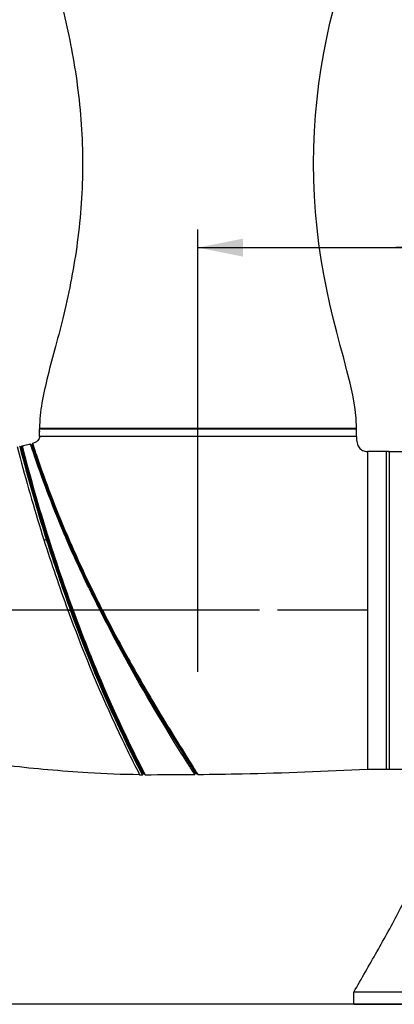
# Model space of a CAD drawing. Header units: millimetres. Extents: x 11 to 407, y 12 to 285.
# Tile 10 of 29: x 138 to 159, y 69 to 124. Entities that reach past the tile are written whole.
import ezdxf

# ---------------------------------------------------------------- set-up
doc = ezdxf.new("R2010")
doc.units = ezdxf.units.MM
doc.header["$LTSCALE"] = 23.1
doc.layers.get('0').update_dxf_attribs({"linetype": 'CONTINUOUS'})
doc.layers.add('02___PRT_ALL_AXES', color=7, linetype='CONTINUOUS')
doc.styles.get("Standard").update_dxf_attribs({"font": 'txt', "width": 0.8})
doc.dimstyles.new('DIMSTYLE_1', dxfattribs={"dimtxt": 2.5, "dimasz": 2.5, "dimexe": 1, "dimexo": 1, "dimtad": 1, "dimlfac": 6.666667, "dimzin": 0, "dimdsep": 46, "dimtxsty": 'Standard', "dimblk": '_FILLED', "dimblk1": '_FILLED', "dimblk2": '_FILLED', "dimcen": 0.09, "dimadec": 0, "dimazin": 0, "dimtp": 0.01, "dimtm": 0.01, "dimtfac": 1, "dimtofl": 0, "dimtmove": 0, "dimatfit": 3, "dimldrblk": '_FILLED', "dimfxl": 0, "dimtolj": 1, "dimtzin": 0, "dimarcsym": 0})

# ---------------------------------------------------------------- blocks, each defined once
blk = doc.blocks.new('_FILLED')
at = {"color": 0, "linetype": 'ByBlock'}
blk.add_solid([(0, 0), (-1, 0.2), (-1, -0.2)], dxfattribs=at)
blk = doc.blocks.new('*D6')
at = {"color": 2, "linetype": 'Continuous'}
for p, q in [((151.759, 140.232), (123.346, 140.232)), ((124.346, 140.232), (124.346, 115.557)), ((124.346, 90.882), (124.346, 115.557)), ((151.759, 90.882), (123.346, 90.882))]:
    blk.add_line(p, q, dxfattribs=at)
at = {"color": 2, "linetype": 'Continuous', "xscale": 2.5, "yscale": 2.5, "zscale": 2.5}
for p, rotation in [((124.346, 140.232), 89.99999986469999), ((124.346, 90.882), 269.9999998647)]:
    blk.add_blockref('_FILLED', p, dxfattribs=dict(at, rotation=rotation))
blk = doc.blocks.new('*D7')
at = {"color": 2, "linetype": 'Continuous'}
for p, q in [((151.759, 90.882), (123.346, 90.882)), ((124.346, 90.882), (124.346, 79.992)), ((124.346, 69.102), (124.346, 79.992)), ((159.876, 69.102), (123.346, 69.102))]:
    blk.add_line(p, q, dxfattribs=at)
at = {"color": 2, "linetype": 'Continuous', "xscale": 2.5, "yscale": 2.5, "zscale": 2.5}
for p, rotation in [((124.346, 90.882), 90), ((124.346, 69.102), 270)]:
    blk.add_blockref('_FILLED', p, dxfattribs=dict(at, rotation=rotation))
blk = doc.blocks.new('*D8')
at = {"color": 2, "linetype": 'Continuous'}
for p, q in [((148.363, 87.486), (148.363, 111.924)), ((170.263, 87.486), (170.263, 111.924)), ((148.363, 110.924), (159.313, 110.924)), ((170.263, 110.924), (159.313, 110.924)), ((159.313, 110.924), (194.408, 110.924))]:
    blk.add_line(p, q, dxfattribs=at)
at = {"color": 2, "linetype": 'Continuous', "xscale": 2.5, "yscale": 2.5, "zscale": 2.5}
for p, rotation in [((148.363, 110.924), 179.9999998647), ((170.263, 110.924), 359.9999998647)]:
    blk.add_blockref('_FILLED', p, dxfattribs=dict(at, rotation=rotation))
blk = doc.blocks.new('*D9')
at = {"color": 2, "linetype": 'Continuous'}
for p, q in [((144.018, 202.857), (107.986, 202.857)), ((108.986, 202.857), (108.986, 146.87)), ((108.986, 90.882), (108.986, 146.87)), ((151.759, 90.882), (107.986, 90.882))]:
    blk.add_line(p, q, dxfattribs=at)
at = {"color": 2, "linetype": 'Continuous', "xscale": 2.5, "yscale": 2.5, "zscale": 2.5}
for p, rotation in [((108.986, 202.857), 90.00000013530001), ((108.986, 90.882), 270.0000001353)]:
    blk.add_blockref('_FILLED', p, dxfattribs=dict(at, rotation=rotation))

msp = doc.modelspace()

# ---------------------------------------------------------------- linework, layer by layer
at = {"color": 7, "linetype": 'Continuous'}
for p, q in [((139.5881, 100.482), (139.5881, 100.752)), ((157.1381, 100.932), (139.5921, 100.932)), ((139.7381, 100.902), (139.7381, 100.932)), ((148.3631, 100.902), (157.1381, 100.902)), ((156.9881, 100.902), (156.9881, 100.932)), ((157.1381, 100.482), (157.1381, 100.902)), ((157.1381, 100.482), (139.5881, 100.482)), ((138.3563, 99.9317), (138.5175, 99.3118)), ((138.491, 99.9473), (138.5473, 99.9091)), ((138.4953, 99.9305), (138.491, 99.9473)), ((138.5548, 99.9101), (138.5473, 99.9091)), ((138.5473, 99.9091), (138.5516, 99.8926)), ((138.5623, 99.911), (138.5548, 99.9101)), ((138.5922, 99.9151), (138.6257, 99.9652)), ((138.6095, 99.8484), (138.5922, 99.9151)), ((138.6257, 99.9652), (138.6432, 99.8974)), ((139.0935, 100.0582), (139.1494, 100.025)), ((139.1495, 100.0249), (139.1494, 100.0251)), ((139.1579, 99.9989), (139.1495, 100.0249)), ((139.1842, 99.9176), (139.1579, 99.9989)), ((139.2099, 100.0949), (139.1777, 100.036)), ((139.2099, 100.0949), (139.1777, 100.036)), ((139.1777, 100.036), (139.1843, 100.0157)), ((139.1788, 100.0314), (139.2554, 99.7006)), ((139.1855, 99.7774), (139.1813, 99.7898)), ((139.1843, 100.0157), (139.2045, 99.9532)), ((139.2047, 99.7189), (139.1855, 99.7774)), ((139.2196, 99.6739), (139.2047, 99.7189)), ((139.2099, 100.0949), (139.2098, 100.0948)), ((139.2099, 100.0949), (139.2212, 100.0601)), ((139.2319, 99.6363), (139.2196, 99.6739)), ((139.2212, 100.0601), (139.2225, 100.0561)), ((139.2225, 100.0561), (139.237, 100.0113)), ((139.2447, 99.7327), (139.2294, 99.7794)), ((139.2586, 99.6905), (139.2447, 99.7327)), ((139.2697, 99.6571), (139.2586, 99.6905)), ((139.2877, 99.6989), (139.2993, 99.6639)), ((158.9381, 99.657), (157.7381, 99.657)), ((157.7381, 99.657), (157.7381, 99.4202)), ((158.7881, 99.657), (158.7881, 82.107)), ((158.9381, 99.657), (158.9381, 82.107)), ((158.9381, 99.627), (158.9681, 99.657)), ((158.9681, 82.107), (158.9681, 99.657)), ((138.5175, 99.3118), (138.5194, 99.3047)), ((139.3075, 99.4091), (139.2944, 99.4482)), ((139.3167, 99.382), (139.3075, 99.4091)), ((139.3565, 99.3971), (139.3465, 99.4268)), ((139.379, 99.3301), (139.3565, 99.3971)), ((157.7381, 99.4202), (157.7381, 82.107)), ((140.0175, 94.7841), (139.9672, 94.7939)), ((140.0621, 94.7926), (140.1008, 94.8195)), ((140.9818, 95.0371), (141.0289, 95.0332)), ((140.9905, 95.0167), (140.9818, 95.0371)), ((141.0289, 95.0332), (141.0201, 95.0538)), ((141.0566, 95.045), (141.0806, 94.9256)), ((141.0952, 95.0802), (141.0567, 95.045)), ((142.4026, 92.1127), (142.4461, 92.0236)), ((142.4473, 92.1343), (142.4889, 92.0495)), ((142.9318, 90.8826), (142.925, 90.8961)), ((142.9318, 90.8826), (142.9719, 90.9029)), ((142.9993, 90.9168), (143.0172, 90.8818)), ((143.0615, 90.9047), (143.0172, 90.8818)), ((143.0439, 90.9394), (143.0615, 90.9047)), ((143.0615, 90.9047), (143.073, 90.882)), ((141.1604, 90.882), (141.3036, 90.882)), ((141.3036, 90.882), (141.3994, 90.8821)), ((141.3994, 90.8821), (141.4474, 90.882)), ((142.9495, 90.8477), (142.9896, 90.8682)), ((143.0172, 90.8818), (142.9891, 90.8807)), ((142.9896, 90.8682), (142.9978, 90.8521)), ((143.0172, 90.8818), (143.0259, 90.8647)), ((143.0259, 90.8647), (143.0289, 90.8589)), ((143.073, 90.882), (143.0287, 90.8592)), ((157.7381, 90.882), (152.7587, 90.882)), ((147.8502, 82.3351), (147.8064, 82.4042)), ((147.8579, 82.3229), (147.8502, 82.3351)), ((147.8573, 82.4491), (147.8627, 82.4406)), ((147.9062, 82.2468), (147.8579, 82.3229)), ((147.8627, 82.4406), (147.9082, 82.3691)), ((147.9214, 82.2228), (147.9062, 82.2468)), ((147.9082, 82.3691), (147.9638, 82.282)), ((147.9113, 82.3754), (147.9679, 82.2868)), ((147.9571, 82.1666), (147.9214, 82.2228)), ((147.9376, 82.3889), (147.9861, 82.313)), ((147.9638, 82.282), (148.0752, 82.1077)), ((147.9679, 82.2868), (148.0783, 82.1145)), ((147.9861, 82.313), (147.992, 82.3038)), ((147.992, 82.3038), (147.9967, 82.2963)), ((147.9967, 82.2963), (148.0953, 82.1423)), ((148.0173, 82.3439), (148.0295, 82.3249)), ((148.0295, 82.3249), (148.0336, 82.3184)), ((148.0336, 82.3184), (148.1411, 82.1499)), ((145.131, 81.7943), (145.1815, 81.7942)), ((145.1815, 81.7942), (145.2825, 81.7942)), ((145.2825, 81.7942), (145.248, 81.8608)), ((145.2825, 81.7942), (145.3099, 81.8392)), ((145.2911, 81.8752), (145.3099, 81.8392)), ((145.3099, 81.8392), (145.3606, 81.8391)), ((145.352, 81.8557), (145.3501, 81.8593)), ((145.3606, 81.8391), (145.352, 81.8557)), ((145.4346, 81.7941), (145.3606, 81.8391)), ((145.3999, 81.861), (145.4346, 81.7941)), ((148.0166, 82.0732), (147.9571, 82.1666)), ((148.0253, 82.0594), (148.0166, 82.0732)), ((148.0964, 81.948), (148.0253, 82.0594)), ((148.0752, 82.1077), (148.0831, 82.0954)), ((148.0783, 82.1145), (148.2872, 81.8443)), ((148.0831, 82.0954), (148.0923, 82.081)), ((148.0923, 82.081), (148.2078, 81.9015)), ((148.0953, 82.1423), (148.1039, 82.1289)), ((148.1469, 81.8693), (148.0964, 81.948)), ((148.1039, 82.1289), (148.24, 81.9174)), ((148.1411, 82.1499), (148.1661, 82.1107)), ((148.1668, 81.8385), (148.1469, 81.8693)), ((148.1661, 82.1107), (148.2517, 81.9774)), ((148.1866, 81.8074), (148.1668, 81.8385)), ((148.1866, 81.8074), (148.2217, 81.88)), ((148.1866, 81.8074), (148.1866, 81.8074)), ((148.1866, 81.8074), (148.1866, 81.8074)), ((148.2078, 81.9015), (148.2217, 81.88)), ((148.24, 81.9174), (148.2872, 81.8443)), ((148.2517, 81.9774), (148.2901, 81.9176)), ((148.3597, 81.8092), (148.2872, 81.8443)), ((148.2901, 81.9176), (148.3102, 81.8861)), ((148.3102, 81.8861), (148.3121, 81.8832)), ((148.3598, 81.8092), (148.3597, 81.8092)), ((157.7381, 82.107), (158.9381, 82.107)), ((158.9381, 82.137), (158.9681, 82.107)), ((183.5381, 69.777), (156.9881, 69.777))]:
    msp.add_line(p, q, dxfattribs=at)
msp.add_lwpolyline([(157.1381, 100.932), (157.1149, 101.4984), (157.0421, 102.1233), (156.9273, 102.7685), (156.78, 103.4318), (156.6112, 104.11), (156.4282, 104.8076), (156.2375, 105.5236), (156.0439, 106.2601), (155.8523, 107.0188), (155.6674, 107.8007), (155.4923, 108.6067), (155.3303, 109.433), (155.1843, 110.2763), (155.0572, 111.1346), (154.9513, 112.0052), (154.8676, 112.8861), (154.8069, 113.7746), (154.77, 114.6685), (154.7576, 115.5661), (154.7705, 116.4637), (154.8079, 117.3571), (154.869, 118.2449), (154.953, 119.1249), (155.0592, 119.9946), (155.1866, 120.8518), (155.3327, 121.694), (155.4947, 122.5191), (155.6698, 123.324), (155.8547, 124.105)], dxfattribs=at)
for centre, radius, start, end in [((232.0307, 123.9544), 96.5713, 194.404671, 197.575252), ((137.6474, 106.7973), 6.9468, 277.56779, 277.81668), ((232.0623, 123.9617), 96.5136, 194.46821, 197.591475), ((137.8014, 105.7123), 5.8059, 278.16298, 278.9924), ((232.235, 124.0143), 96.6491, 194.449692, 197.58194), ((95.2344, 85.2418), 46.2923, 18.31636, 18.47092), ((183.5438, 114.3286), 46.6417, 197.99725, 198.17589), ((184.5609, 114.6598), 47.6811, 197.96506, 198.28662), ((175.3536, 111.5252), 38.0279, 198.21811, 198.5168), ((191.7291, 117.0265), 55.1809, 197.95994, 198.57302), ((192.3342, 117.2233), 55.8964, 198.31642, 198.56524), ((190.3995, 116.562), 53.8217, 198.29836, 198.55549), ((232.6071, 124.1053), 97.3014, 194.766692, 197.546807), ((195.0652, 118.2562), 58.857, 198.703992, 203.234731), ((193.1854, 117.5235), 56.7688, 198.58065, 203.32621), ((194.2878, 117.9483), 57.9794, 198.730551, 203.258127), ((193.2474, 117.5513), 56.7873, 198.58701, 203.30994), ((138.1917, 104.488), 9.8553, 279.58711, 280.37904), ((227.3084, 122.4617), 91.7538, 197.5658, 200.131692), ((227.0895, 122.3703), 91.3824, 197.563903, 200.156006), ((138.2602, 104.1122), 9.4923, 280.66906, 280.94296), ((229.2216, 123.0991), 93.5901, 197.610409, 200.135141), ((227.1021, 122.376), 91.3061, 197.583685, 200.177285), ((228.1911, 122.7486), 92.4118, 197.591234, 200.171553), ((179.9284, 111.6043), 42.3239, 203.07404, 203.32812), ((201.544, 121.0267), 65.8615, 203.245316, 206.053481), ((201.524, 121.0252), 65.8124, 203.251093, 206.06028), ((210.5371, 125.1856), 75.8105, 205.892249, 206.695129), ((207.7732, 123.9664), 72.7489, 205.978685, 207.03196), ((208.0431, 124.1194), 73.0281, 206.071925, 207.042773), ((227.6096, 133.9135), 94.8585, 206.188888, 206.938535), ((189.3362, 114.5631), 52.0974, 206.73269, 207.01894), ((150.4829, 94.697), 8.4598, 206.7999, 207.06501), ((152.7813, 95.8871), 11.0031, 206.93552, 207.13833), ((222.2644, 131.2397), 89.0077, 206.987981, 208.049049), ((216.3158, 128.3318), 82.3423, 207.075851, 208.209656), ((145.4709, 358.7279), 276.9338, 269.992481, 270.561858)]:
    msp.add_arc(centre, radius, start, end, dxfattribs=at)
for points, knots in [([(139.5921, 130.182), (139.5921, 129.7116), (139.6997, 128.7321), (140.0516, 127.2314), (140.4904, 125.6069), (141.1291, 123.165), (141.7835, 119.8094), (142.0688, 115.557), (141.7835, 111.3047), (141.1291, 107.9491), (140.4904, 105.5072), (140.0516, 103.8827), (139.6997, 102.3819), (139.5921, 101.4024), (139.5921, 100.932)], [0, 0, 0, 0, 0.0474897, 0.0988928, 0.1555622, 0.2173561, 0.3537024, 0.5, 0.6462976, 0.7826439, 0.8444378, 0.9011072, 0.9525103, 1, 1, 1, 1]), ([(139.5881, 100.482), (139.5881, 100.4432), (139.5744, 100.3626), (139.5013, 100.2528), (139.3753, 100.1609), (139.2704, 100.1164), (139.2099, 100.0949)], [0, 0, 0, 0, 0.2015822, 0.4119928, 0.6671501, 1, 1, 1, 1]), ([(157.1381, 100.482), (157.1381, 100.364), (157.1542, 100.152), (157.263, 99.8718), (157.4733, 99.6928), (157.6484, 99.6605), (157.7381, 99.657)], [0, 0, 0, 0, 0.3087694, 0.5516992, 0.7652461, 1, 1, 1, 1]), ([(138.5516, 99.8926), (138.6881, 99.3712), (139.1397, 97.6579), (139.6446, 95.959), (140.0175, 94.7841)], [0, 0, 0, 0, 0.3042465, 1, 1, 1, 1]), ([(139.0935, 100.0582), (139.0657, 100.0505), (138.9388, 100.0177), (138.8098, 99.9938), (138.7089, 99.9778)], [0, 0, 0, 0, 0.2200059, 1, 1, 1, 1]), ([(139.1144, 99.9921), (139.1113, 100.0016), (139.1057, 100.0174), (139.1004, 100.0404), (139.0948, 100.0489), (139.0949, 100.0586), (139.0935, 100.0582)], [0, 0, 0, 0, 0.4347741, 0.7474426, 0.9363628, 1, 1, 1, 1]), ([(139.1419, 99.9083), (139.1393, 99.9163), (139.13, 99.9442), (139.1208, 99.9721), (139.1144, 99.9921)], [0, 0, 0, 0, 0.2870627, 1, 1, 1, 1]), ([(142.3367, 92.0806), (142.223, 92.3144), (141.7837, 93.2285), (141.3631, 94.1516), (141.0644, 94.8442)], [0, 0, 0, 0, 0.2563523, 1, 1, 1, 1]), ([(141.0952, 95.0802), (141.306, 94.5954), (141.7412, 93.6063), (142.2051, 92.6302), (142.4473, 92.1343)], [0, 0, 0, 0, 0.4892761, 1, 1, 1, 1]), ([(141.1604, 90.882), (141.9458, 88.7423), (143.2062, 85.6794), (144.6598, 82.7077), (145.131, 81.7943)], [0, 0, 0, 0, 0.6891891, 1, 1, 1, 1]), ([(145.248, 81.8608), (145.0716, 82.2017), (143.5893, 85.1305), (142.3029, 88.1609), (141.3036, 90.882)], [0, 0, 0, 0, 0.1169315, 1, 1, 1, 1]), ([(141.3515, 90.882), (141.7476, 89.8041), (142.9388, 86.7493), (144.3116, 83.7665), (145.2911, 81.8752)], [0, 0, 0, 0, 0.3502969, 1, 1, 1, 1]), ([(145.3501, 81.8593), (145.1945, 82.1597), (143.7067, 85.0872), (142.4159, 88.1175), (141.3994, 90.8821)], [0, 0, 0, 0, 0.1030424, 1, 1, 1, 1]), ([(141.4474, 90.882), (141.8381, 89.8201), (143.0313, 86.7595), (144.4103, 83.773), (145.3999, 81.861)], [0, 0, 0, 0, 0.3445011, 1, 1, 1, 1]), ([(143.0289, 90.8589), (143.5181, 89.9011), (145.0657, 87.0263), (146.7604, 84.2339), (147.9376, 82.3889)], [0, 0, 0, 0, 0.329474, 1, 1, 1, 1]), ([(143.073, 90.882), (143.3032, 90.4288), (143.7728, 89.5365), (144.7054, 87.8278), (146.0962, 85.4185), (147.296, 83.4771), (148.0173, 82.3439)], [0, 0, 0, 0, 0.1545191, 0.3064342, 0.5916836, 1, 1, 1, 1]), ([(147.8064, 82.4042), (147.5588, 82.7954), (146.1269, 85.0823), (144.7631, 87.4136), (143.7111, 89.3859)], [0, 0, 0, 0, 0.1715896, 1, 1, 1, 1]), ([(143.7538, 89.4086), (144.1477, 88.6742), (145.4557, 86.3192), (146.8587, 84.0184), (147.8573, 82.4491)], [0, 0, 0, 0, 0.3094118, 1, 1, 1, 1]), ([(145.131, 81.7943), (144.1757, 81.7954), (142.4821, 81.8741), (140.0886, 82.0495), (138.6508, 82.195), (137.9503, 82.2836)], [0, 0, 0, 0, 0.3980408, 0.705848, 1, 1, 1, 1]), ([(148.3121, 81.8832), (148.3189, 81.8725), (148.3308, 81.8545), (148.3448, 81.8306), (148.355, 81.818), (148.3579, 81.8101), (148.3597, 81.8092)], [0, 0, 0, 0, 0.4305929, 0.7413465, 0.9314108, 1, 1, 1, 1]), ([(148.3597, 81.8092), (149.1777, 81.8179), (152.3051, 81.8661), (155.4319, 81.9775), (157.7381, 82.107)], [0, 0, 0, 0, 0.2615223, 1, 1, 1, 1]), ([(156.9881, 69.777), (157.4172, 70.5203), (158.059, 71.6358), (158.8986, 73.1316), (159.5099, 74.2617), (160.0792, 75.4129), (160.5832, 76.5945), (161.0452, 77.794), (161.3414, 78.5988), (161.4881, 79.002)], [0, 0, 0, 0, 0.2503336, 0.3754, 0.500323, 0.6250739, 0.7498558, 0.8748488, 1, 1, 1, 1])]:
    msp.add_open_spline(points, degree=3, knots=knots, dxfattribs=at)
at = {"layer": '02___PRT_ALL_AXES', "color": 7, "linetype": 'Continuous'}
for p, q in [((139.5882, 100.7549), (139.5881, 100.752)), ((139.5882, 100.7549), (139.5883, 100.7634)), ((139.5883, 100.7634), (139.5885, 100.7773)), ((139.5885, 100.7773), (139.5883, 100.7634)), ((139.5885, 100.7773), (139.5886, 100.7852)), ((139.5886, 100.7852), (139.5885, 100.7773)), ((139.5886, 100.7852), (139.5888, 100.7959)), ((139.5888, 100.7959), (139.5888, 100.8002)), ((139.5894, 100.902), (148.3631, 100.902)), ((158.9681, 99.657), (160.2131, 99.657)), ((158.9681, 82.107), (160.0931, 82.107)), ((156.9881, 69.102), (156.9881, 69.777)), ((156.9882, 69.102), (183.538, 69.102))]:
    msp.add_line(p, q, dxfattribs=at)
for centre, radius, start, end in [((130.7633, 100.9023), 8.8261, 359.23953, 359.99784), ((130.692, 100.9033), 8.8974, 359.33637, 359.45535)]:
    msp.add_arc(centre, radius, start, end, dxfattribs=at)

# ---------------------------------------------------------------- dimensions: what is measured, and where the dimension line sits
at = {"color": 2, "linetype": 'Continuous'}
for base, p1, p2, angle, picture, middle in [((108.9864, 202.857), (152.7587, 90.882), (145.0181, 202.857), 90, '*D9', (108.9864, 140.8695)), ((124.3459, 90.882), (152.7587, 140.232), (152.7587, 90.882), 270, '*D6', (124.3459, 109.557)), ((148.3631, 110.9242), (170.2631, 86.4865), (148.3631, 86.4865), 180, '*D8', (182.4082, 110.9242)), ((124.3459, 90.882), (160.8763, 69.102), (152.7587, 90.882), 90, '*D7', (124.3459, 73.992))]:
    dim = msp.add_linear_dim(base=base, p1=p1, p2=p2, angle=angle, dimstyle='DIMSTYLE_1', dxfattribs=at)
    dim.commit()
    dim.dimension.update_dxf_attribs({"geometry": picture, "text_midpoint": middle, "dimtype": 160})

doc.saveas('drawing.dxf')
